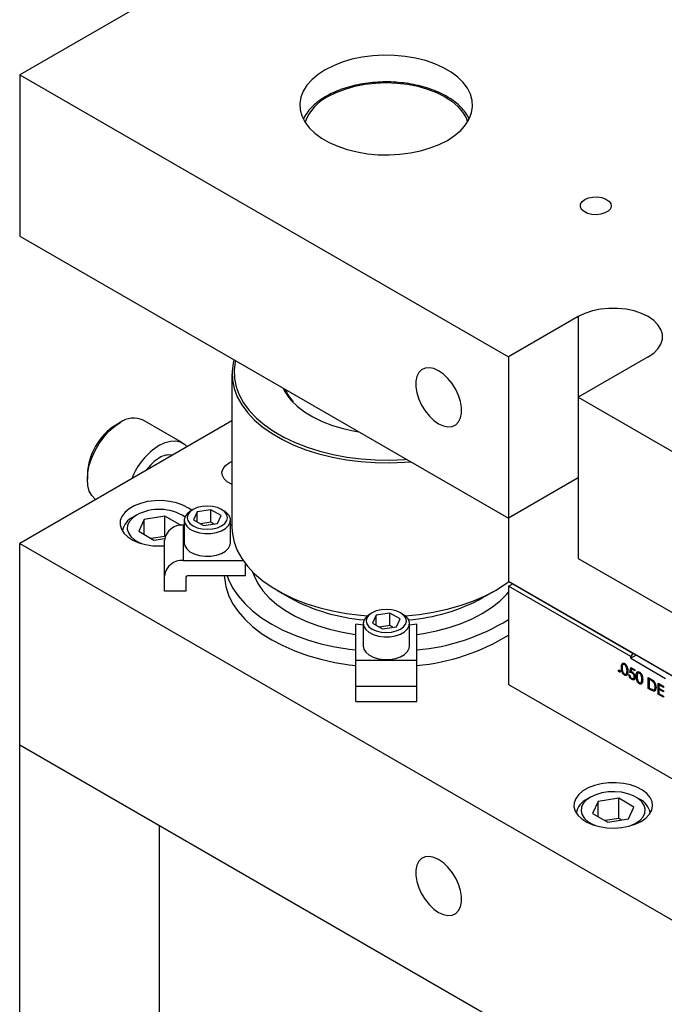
# Model space of a CAD drawing. Header units: inches. Extents: x 1687 to 2505, y -239 to -56.
# Tile 93 of 166: x 1812 to 1819, y -211 to -201. Entities that reach past the tile are written whole.
import ezdxf

# ---------------------------------------------------------------- set-up
doc = ezdxf.new("R2010")
doc.units = ezdxf.units.IN
doc.header["$LTSCALE"] = 0.5
doc.header["$MEASUREMENT"] = 0
doc.layers.add('SID-M-S', color=105, linetype='Continuous')

msp = doc.modelspace()

# ---------------------------------------------------------------- linework, layer by layer
at = {"layer": 'SID-M-S'}
for p, q in [((1829.13494, -191.78054), (1812.16438, -201.57744)), ((1815.43128, -201.44881), (1815.3404, -201.48446)), ((1815.52919, -201.42001), (1815.43128, -201.44881)), ((1815.63258, -201.39852), (1815.52919, -201.42001)), ((1815.73981, -201.38468), (1815.63258, -201.39852)), ((1815.84921, -201.37871), (1815.73981, -201.38468)), ((1815.95904, -201.38071), (1815.84921, -201.37871)), ((1816.06757, -201.39063), (1815.95904, -201.38071)), ((1816.17309, -201.40833), (1816.06757, -201.39063)), ((1816.27393, -201.43352), (1816.17309, -201.40833)), ((1816.36852, -201.46581), (1816.27393, -201.43352)), ((1816.45534, -201.50469), (1816.36852, -201.46581)), ((1815.25797, -201.52641), (1815.18531, -201.574)), ((1815.3404, -201.48446), (1815.25797, -201.52641)), ((1816.53304, -201.54955), (1816.45534, -201.50469)), ((1816.60039, -201.59967), (1816.53304, -201.54955)), ((1812.16438, -201.57744), (1817.11413, -204.43487)), ((1812.16438, -201.57744), (1812.16438, -203.21052)), ((1815.12354, -201.62646), (1815.07366, -201.68298)), ((1815.18531, -201.574), (1815.12354, -201.62646)), ((1815.66042, -201.6728), (1815.76762, -201.66049)), ((1815.76762, -201.66049), (1815.87669, -201.65636)), ((1815.87669, -201.65636), (1815.98576, -201.66049)), ((1815.98576, -201.66049), (1816.09297, -201.6728)), ((1816.65632, -201.65427), (1816.60039, -201.59967)), ((1816.69996, -201.71249), (1816.65632, -201.65427)), ((1815.03644, -201.74267), (1815.01247, -201.80457)), ((1815.07366, -201.68298), (1815.03644, -201.74267)), ((1815.28581, -201.79765), (1815.36799, -201.75605)), ((1815.36799, -201.75605), (1815.45888, -201.72099)), ((1815.45888, -201.72099), (1815.55691, -201.69308)), ((1815.55691, -201.69308), (1815.66042, -201.6728)), ((1816.09297, -201.6728), (1816.19647, -201.69308)), ((1816.19647, -201.69308), (1816.29451, -201.72099)), ((1816.29451, -201.72099), (1816.38539, -201.75605)), ((1816.38539, -201.75605), (1816.46757, -201.79765)), ((1816.73062, -201.7734), (1816.69996, -201.71249)), ((1815.01247, -201.80457), (1815.00212, -201.86772)), ((1815.00212, -201.86772), (1815.00558, -201.93113)), ((1816.46757, -201.79765), (1816.53964, -201.84509)), ((1816.53964, -201.84509), (1816.60037, -201.89756)), ((1816.74781, -201.83605), (1816.73062, -201.7734)), ((1816.75126, -201.89946), (1816.74781, -201.83605)), ((1815.00558, -201.93113), (1815.02277, -201.99378)), ((1816.60037, -201.89756), (1816.64871, -201.95415)), ((1816.64871, -201.95415), (1816.68385, -202.01391)), ((1816.71695, -202.02452), (1816.74092, -201.96261)), ((1816.74092, -201.96261), (1816.75126, -201.89946)), ((1815.02277, -201.99378), (1815.05342, -202.0547)), ((1815.05342, -202.0547), (1815.09706, -202.11291)), ((1816.67973, -202.0842), (1816.71695, -202.02452)), ((1816.68385, -202.01391), (1816.69968, -202.05516)), ((1815.09706, -202.11291), (1815.153, -202.16751)), ((1815.153, -202.16751), (1815.22035, -202.21764)), ((1816.56808, -202.19319), (1816.62984, -202.14072)), ((1816.62984, -202.14072), (1816.67973, -202.0842)), ((1815.22035, -202.21764), (1815.29804, -202.26249)), ((1815.29804, -202.26249), (1815.38487, -202.30137)), ((1816.41299, -202.28272), (1816.49541, -202.24077)), ((1816.49541, -202.24077), (1816.56808, -202.19319)), ((1815.38487, -202.30137), (1815.47945, -202.33366)), ((1815.47945, -202.33366), (1815.5803, -202.35886)), ((1815.5803, -202.35886), (1815.68582, -202.37655)), ((1816.01357, -202.3825), (1816.12081, -202.36866)), ((1816.12081, -202.36866), (1816.2242, -202.34717)), ((1816.2242, -202.34717), (1816.3221, -202.31838)), ((1816.3221, -202.31838), (1816.41299, -202.28272)), ((1815.68582, -202.37655), (1815.79435, -202.38648)), ((1815.79435, -202.38648), (1815.90418, -202.38847)), ((1815.90418, -202.38847), (1816.01357, -202.3825)), ((1817.84449, -202.88733), (1817.85987, -202.86195)), ((1817.85987, -202.86195), (1817.88753, -202.84032)), ((1817.88753, -202.84032), (1817.925, -202.82435)), ((1817.925, -202.82435), (1817.96896, -202.81547)), ((1817.96896, -202.81547), (1818.01551, -202.81447)), ((1818.01551, -202.81447), (1818.0605, -202.82143)), ((1818.0605, -202.82143), (1818.09993, -202.83573)), ((1818.09993, -202.83573), (1818.13031, -202.85611)), ((1818.13031, -202.85611), (1818.14894, -202.88076)), ((1817.84275, -202.9142), (1817.84449, -202.88733)), ((1817.8548, -202.94017), (1817.84275, -202.9142)), ((1817.87958, -202.96294), (1817.8548, -202.94017)), ((1817.91488, -202.98048), (1817.87958, -202.96294)), ((1818.12373, -202.95766), (1818.0908, -202.97668)), ((1818.14549, -202.93389), (1818.12373, -202.95766)), ((1818.15415, -202.90747), (1818.14549, -202.93389)), ((1818.14894, -202.88076), (1818.15415, -202.90747)), ((1817.95757, -202.99123), (1817.91488, -202.98048)), ((1818.00386, -202.99424), (1817.95757, -202.99123)), ((1818.04962, -202.98924), (1818.00386, -202.99424)), ((1818.0908, -202.97668), (1818.04962, -202.98924)), ((1812.16438, -203.21052), (1817.11413, -206.06795)), ((1818.04538, -203.95196), (1817.96348, -203.96916)), ((1818.13121, -203.94322), (1818.04538, -203.95196)), ((1818.21837, -203.94322), (1818.13121, -203.94322)), ((1818.3042, -203.95196), (1818.21837, -203.94322)), ((1818.3861, -203.96916), (1818.3042, -203.95196)), ((1817.82124, -204.02666), (1817.11413, -204.43487)), ((1817.888, -203.99432), (1817.82124, -204.02666)), ((1817.82124, -204.02666), (1817.82124, -206.47615)), ((1817.96348, -203.96916), (1817.888, -203.99432)), ((1818.46158, -203.99432), (1818.3861, -203.96916)), ((1818.52834, -204.02666), (1818.46158, -203.99432)), ((1818.58437, -204.06521), (1818.52834, -204.02666)), ((1818.62794, -204.10878), (1818.58437, -204.06521)), ((1818.65775, -204.15606), (1818.62794, -204.10878)), ((1818.67289, -204.20561), (1818.65775, -204.15606)), ((1818.65775, -204.30547), (1818.67289, -204.25592)), ((1818.67289, -204.25592), (1818.67289, -204.20561)), ((1818.58437, -204.39632), (1818.62794, -204.35275)), ((1818.62794, -204.35275), (1818.65775, -204.30547)), ((1814.33374, -204.46287), (1814.32524, -204.49803)), ((1817.11413, -204.43487), (1817.11413, -206.70712)), ((1818.52834, -204.43487), (1817.82124, -204.84307)), ((1818.52834, -204.43487), (1818.58437, -204.39632)), ((1814.32524, -204.49803), (1814.31464, -204.58365)), ((1814.3451, -204.48307), (1814.33463, -204.56759)), ((1814.34776, -204.47096), (1814.3451, -204.48307)), ((1816.27066, -204.54774), (1816.23461, -204.56441)), ((1816.31266, -204.54398), (1816.27066, -204.54774)), ((1816.35879, -204.5533), (1816.31266, -204.54398)), ((1816.40702, -204.5753), (1816.35879, -204.5533)), ((1814.31419, -204.60512), (1814.31419, -206.16185)), ((1814.31464, -204.58365), (1814.31817, -204.66946)), ((1814.33463, -204.56759), (1814.33812, -204.65231)), ((1814.33812, -204.65231), (1814.35555, -204.73645)), ((1816.18638, -204.63304), (1816.17629, -204.682)), ((1816.2061, -204.59326), (1816.18638, -204.63304)), ((1816.23461, -204.56441), (1816.2061, -204.59326)), ((1816.45526, -204.609), (1816.40702, -204.5753)), ((1816.50139, -204.65293), (1816.45526, -204.609)), ((1816.54339, -204.70519), (1816.50139, -204.65293)), ((1814.31817, -204.66946), (1814.33583, -204.7547)), ((1814.33583, -204.7547), (1814.36743, -204.83857)), ((1814.35555, -204.73645), (1814.38675, -204.81925)), ((1816.17629, -204.682), (1816.17629, -204.73801)), ((1816.17629, -204.73801), (1816.18638, -204.79861)), ((1816.57943, -204.76347), (1816.54339, -204.70519)), ((1814.36743, -204.83857), (1814.41271, -204.92034)), ((1814.38675, -204.81925), (1814.43145, -204.89997)), ((1816.18638, -204.79861), (1816.2061, -204.86117)), ((1816.2061, -204.86117), (1816.23461, -204.92294)), ((1816.60794, -204.82524), (1816.57943, -204.76347)), ((1816.62767, -204.88779), (1816.60794, -204.82524)), ((1817.82124, -204.84307), (1825.59941, -209.33332)), ((1814.41271, -204.92034), (1814.47124, -204.99924)), ((1814.43145, -204.89997), (1814.48923, -204.97787)), ((1814.91705, -204.87794), (1814.97449, -204.93411)), ((1814.97449, -204.93411), (1815.04855, -204.99123)), ((1816.23461, -204.92294), (1816.27066, -204.98122)), ((1816.63775, -204.9484), (1816.62767, -204.88779)), ((1816.63775, -205.00441), (1816.63775, -204.9484)), ((1814.47124, -204.99924), (1814.5425, -205.07458)), ((1814.48923, -204.97787), (1814.55958, -205.05224)), ((1814.55958, -205.05224), (1814.58642, -205.07676)), ((1815.04855, -204.99123), (1815.13342, -205.0431)), ((1815.13342, -205.0431), (1815.22797, -205.08905)), ((1816.27066, -204.98122), (1816.31266, -205.03347)), ((1816.31266, -205.03347), (1816.35879, -205.07741)), ((1816.60794, -205.09315), (1816.62767, -205.05337)), ((1816.62767, -205.05337), (1816.63775, -205.00441)), ((1814.31419, -205.08292), (1812.16438, -206.32398)), ((1813.06748, -205.18833), (1813.12329, -205.13885)), ((1813.12329, -205.13885), (1813.18085, -205.09981)), ((1813.18079, -205.09984), (1813.13661, -205.12535)), ((1813.81295, -205.30621), (1813.4152, -205.0766)), ((1814.5425, -205.07458), (1814.62585, -205.14567)), ((1814.58642, -205.07676), (1814.64186, -205.12242)), ((1814.62585, -205.14567), (1814.72052, -205.21186)), ((1814.64186, -205.12242), (1814.73532, -205.18777)), ((1815.22797, -205.08905), (1815.33099, -205.12848)), ((1815.33099, -205.12848), (1815.44111, -205.16088)), ((1815.44111, -205.16088), (1815.55692, -205.18581)), ((1816.35879, -205.07741), (1816.40702, -205.11111)), ((1816.40702, -205.11111), (1816.45526, -205.1331)), ((1816.45526, -205.1331), (1816.50139, -205.14242)), ((1816.50139, -205.14242), (1816.54339, -205.13867)), ((1816.54339, -205.13867), (1816.57943, -205.122)), ((1816.57943, -205.122), (1816.60794, -205.09315)), ((1812.96779, -205.31235), (1813.01512, -205.24676)), ((1813.01512, -205.24676), (1813.06748, -205.18833)), ((1814.72052, -205.21186), (1814.82566, -205.27256)), ((1814.73532, -205.18777), (1814.83911, -205.24769)), ((1814.83911, -205.24769), (1814.95231, -205.30164)), ((1815.55692, -205.18581), (1815.59783, -205.19261)), ((1812.92694, -205.38311), (1812.96779, -205.31235)), ((1813.5786, -205.32942), (1813.63615, -205.30201)), ((1813.63615, -205.30201), (1813.69196, -205.28706)), ((1813.69196, -205.28706), (1813.74432, -205.28503)), ((1813.74432, -205.28503), (1813.79165, -205.29597)), ((1813.79165, -205.29597), (1813.83251, -205.31957)), ((1813.83251, -205.31957), (1813.85872, -205.34586)), ((1814.82566, -205.27256), (1814.94032, -205.32721)), ((1814.94032, -205.32721), (1815.06346, -205.37533)), ((1814.95231, -205.30164), (1815.07387, -205.34914)), ((1815.07387, -205.34914), (1815.20271, -205.38975)), ((1812.86938, -205.53146), (1812.8938, -205.45689)), ((1812.8938, -205.45689), (1812.92694, -205.38311)), ((1815.06346, -205.37533), (1815.19397, -205.41646)), ((1815.19397, -205.41646), (1815.33065, -205.45026)), ((1815.20271, -205.38975), (1815.33764, -205.42311)), ((1815.33065, -205.45026), (1815.47229, -205.47639)), ((1815.33764, -205.42311), (1815.47746, -205.44891)), ((1815.47746, -205.44891), (1815.6209, -205.46692)), ((1812.85443, -205.60453), (1812.86938, -205.53146)), ((1814.2238, -205.56669), (1814.24853, -205.53496)), ((1814.24853, -205.53496), (1814.2857, -205.50758)), ((1814.2857, -205.50758), (1814.31419, -205.49343)), ((1815.47229, -205.47639), (1815.61758, -205.49464)), ((1815.61758, -205.49464), (1815.76523, -205.50483)), ((1815.6209, -205.46692), (1815.76665, -205.47698)), ((1815.76523, -205.50483), (1815.91388, -205.50687)), ((1815.76665, -205.47698), (1815.9134, -205.479)), ((1815.9134, -205.479), (1816.05982, -205.47295)), ((1815.91388, -205.50687), (1816.06219, -205.50075)), ((1816.05982, -205.47295), (1816.0808, -205.47142)), ((1816.06219, -205.50075), (1816.1231, -205.49584)), ((1812.84939, -205.67391), (1812.85443, -205.60453)), ((1812.84939, -205.62288), (1812.84939, -205.67391)), ((1814.21294, -205.60091), (1814.2238, -205.56669)), ((1814.21657, -205.63564), (1814.21294, -205.60091)), ((1814.2345, -205.66886), (1814.21657, -205.63564)), ((1817.82124, -205.65974), (1817.11413, -206.06795)), ((1812.85443, -205.73746), (1812.84939, -205.67391)), ((1812.86938, -205.79328), (1812.85443, -205.73746)), ((1814.26568, -205.69863), (1814.2345, -205.66886)), ((1814.3083, -205.72323), (1814.26568, -205.69863)), ((1814.31419, -205.72582), (1814.3083, -205.72323)), ((1812.8938, -205.83965), (1812.86938, -205.79328)), ((1812.92694, -205.87517), (1812.8938, -205.83965)), ((1812.93338, -205.88005), (1812.92694, -205.87517)), ((1813.32487, -205.94249), (1813.2713, -205.97341)), ((1813.38761, -205.91797), (1813.32487, -205.94249)), ((1813.45726, -205.90076), (1813.38761, -205.91797)), ((1813.53129, -205.89146), (1813.45726, -205.90076)), ((1813.60702, -205.89042), (1813.53129, -205.89146)), ((1813.68173, -205.89767), (1813.60702, -205.89042)), ((1813.75272, -205.91295), (1813.68173, -205.89767)), ((1813.81741, -205.93572), (1813.75272, -205.91295)), ((1813.87347, -205.96514), (1813.81741, -205.93572)), ((1814.01162, -205.94978), (1813.96263, -205.9615)), ((1814.06419, -205.94579), (1814.01162, -205.94978)), ((1814.11677, -205.94978), (1814.06419, -205.94579)), ((1814.16576, -205.9615), (1814.11677, -205.94978)), ((1813.19902, -206.04983), (1813.18291, -206.09257)), ((1813.22884, -206.00963), (1813.19902, -206.04983)), ((1813.2713, -205.97341), (1813.22884, -206.00963)), ((1813.34879, -206.03621), (1813.30603, -206.06669)), ((1813.34875, -206.03623), (1813.31339, -206.05665)), ((1813.63463, -206.04815), (1813.4255, -206.0805)), ((1813.78772, -206.13653), (1813.63463, -206.04815)), ((1813.63463, -206.25228), (1813.63463, -206.04815)), ((1813.83794, -206.05326), (1813.80844, -206.03623)), ((1813.83912, -206.05082), (1813.82993, -206.08432)), ((1813.86246, -206.01969), (1813.83912, -206.05082)), ((1813.86799, -206.0327), (1813.86107, -206.06305)), ((1813.89846, -205.99289), (1813.86246, -206.01969)), ((1813.88828, -206.00442), (1813.86799, -206.0327)), ((1813.90586, -205.98862), (1813.87347, -205.96514)), ((1813.92056, -205.98013), (1813.88828, -206.00442)), ((1813.92054, -205.98015), (1813.89844, -205.99291)), ((1813.96263, -205.9615), (1813.92056, -205.98013)), ((1813.96213, -206.00413), (1813.92477, -206.08461)), ((1814.10155, -205.98256), (1813.96213, -206.00413)), ((1813.96213, -206.10618), (1813.96213, -206.00413)), ((1814.20361, -206.04148), (1814.10155, -205.98256)), ((1814.10155, -206.11015), (1814.10155, -205.98256)), ((1814.20782, -205.98013), (1814.16576, -205.9615)), ((1814.16625, -206.12197), (1814.20361, -206.04148)), ((1814.2401, -206.00442), (1814.20782, -205.98013)), ((1814.22995, -205.99291), (1814.20785, -205.98015)), ((1814.25804, -206.01252), (1814.22995, -205.99291)), ((1814.2604, -206.0327), (1814.2401, -206.00442)), ((1814.28471, -206.04273), (1814.25804, -206.01252)), ((1814.26732, -206.06305), (1814.2604, -206.0327)), ((1814.29753, -206.07583), (1814.28471, -206.04273)), ((1813.18291, -206.09257), (1813.18111, -206.13629)), ((1813.18111, -206.13629), (1813.19367, -206.17942)), ((1813.2576, -206.13952), (1813.25404, -206.17869)), ((1813.27518, -206.10164), (1813.2576, -206.13952)), ((1813.30603, -206.06669), (1813.27518, -206.10164)), ((1813.4255, -206.0805), (1813.36947, -206.20122)), ((1813.4255, -206.23357), (1813.4255, -206.0805)), ((1813.78522, -206.14192), (1813.78772, -206.13653)), ((1813.82019, -206.13926), (1813.82019, -206.49718)), ((1813.82982, -206.13926), (1813.82019, -206.13926)), ((1813.82982, -206.08857), (1813.82982, -206.31822)), ((1813.82993, -206.08432), (1813.83546, -206.11808)), ((1813.83546, -206.11808), (1813.85536, -206.14999)), ((1813.85536, -206.14999), (1813.88839, -206.17804)), ((1813.86107, -206.06305), (1813.86799, -206.0934)), ((1813.86799, -206.0934), (1813.88828, -206.12168)), ((1813.88828, -206.12168), (1813.92056, -206.14597)), ((1813.92056, -206.14597), (1813.96263, -206.1646)), ((1813.92477, -206.08461), (1814.02684, -206.14353)), ((1814.10155, -206.11015), (1813.99701, -206.12632)), ((1814.02684, -206.14353), (1814.16625, -206.12197)), ((1814.13137, -206.12736), (1814.10155, -206.11015)), ((1814.16576, -206.1646), (1814.20782, -206.14597)), ((1814.20782, -206.14597), (1814.2401, -206.12168)), ((1814.2401, -206.12168), (1814.2604, -206.0934)), ((1814.24939, -206.17149), (1814.27929, -206.1423)), ((1814.2604, -206.0934), (1814.26732, -206.06305)), ((1814.27929, -206.1423), (1814.29568, -206.10973)), ((1814.29568, -206.10973), (1814.29753, -206.07583)), ((1814.29857, -206.31822), (1814.29857, -206.08857)), ((1814.31419, -206.13926), (1814.29857, -206.13926)), ((1813.19367, -206.17942), (1813.22015, -206.2204)), ((1813.22015, -206.2204), (1813.25958, -206.25774)), ((1813.25404, -206.17869), (1813.26467, -206.21743)), ((1813.25958, -206.25774), (1813.31054, -206.29011)), ((1813.26467, -206.21743), (1813.28902, -206.25405)), ((1813.28902, -206.25405), (1813.32602, -206.28695)), ((1813.36947, -206.20122), (1813.52256, -206.2896)), ((1813.63463, -206.25228), (1813.49526, -206.27384)), ((1813.63753, -206.25396), (1813.63463, -206.25228)), ((1813.88839, -206.17804), (1813.93245, -206.20047)), ((1813.93245, -206.20047), (1813.9848, -206.21587)), ((1813.96263, -206.1646), (1814.01162, -206.17632)), ((1813.9848, -206.21587), (1814.04214, -206.22327)), ((1814.01162, -206.17632), (1814.06419, -206.18031)), ((1814.04214, -206.22327), (1814.10086, -206.2222)), ((1814.06419, -206.18031), (1814.11677, -206.17632)), ((1814.10086, -206.2222), (1814.15727, -206.21274)), ((1814.11677, -206.17632), (1814.16576, -206.1646)), ((1814.15727, -206.21274), (1814.20784, -206.19548)), ((1814.20784, -206.19548), (1814.24939, -206.17149)), ((1814.31419, -206.16185), (1814.31817, -206.2262)), ((1814.31817, -206.2262), (1814.33583, -206.31143)), ((1812.16438, -211.22323), (1812.16438, -206.32398)), ((1812.16438, -206.32398), (1831.25626, -217.34549)), ((1813.31054, -206.29011), (1813.37119, -206.31632)), ((1813.32602, -206.28695), (1813.37407, -206.31468)), ((1813.37119, -206.31632), (1813.43933, -206.33543)), ((1813.37407, -206.31468), (1813.39899, -206.32524)), ((1813.43933, -206.33543), (1813.51251, -206.34675)), ((1813.51251, -206.34675), (1813.58808, -206.34987)), ((1813.52256, -206.2896), (1813.63296, -206.27252)), ((1813.58808, -206.34987), (1813.63119, -206.34792)), ((1813.63119, -206.8091), (1813.63119, -206.29359)), ((1813.82982, -206.31822), (1813.83546, -206.34773)), ((1813.83546, -206.34773), (1813.85536, -206.37964)), ((1814.27929, -206.37195), (1814.29568, -206.33938)), ((1814.29568, -206.33938), (1814.29857, -206.31822)), ((1814.33583, -206.31143), (1814.36743, -206.39531)), ((1813.85536, -206.37964), (1813.88839, -206.40769)), ((1813.88839, -206.40769), (1813.93245, -206.43012)), ((1813.93245, -206.43012), (1813.9848, -206.44552)), ((1813.9848, -206.44552), (1814.04214, -206.45292)), ((1814.04214, -206.45292), (1814.10086, -206.45185)), ((1814.10086, -206.45185), (1814.15727, -206.44239)), ((1814.15727, -206.44239), (1814.20784, -206.42513)), ((1814.20784, -206.42513), (1814.24939, -206.40115)), ((1814.24939, -206.40115), (1814.27929, -206.37195)), ((1814.36743, -206.39531), (1814.41271, -206.47707)), ((1813.82019, -206.49718), (1814.42617, -206.49718)), ((1814.41271, -206.47707), (1814.47124, -206.55598)), ((1814.4509, -206.6515), (1814.4509, -206.53083)), ((1814.47124, -206.55598), (1814.5425, -206.63132)), ((1817.82124, -206.47615), (1825.59941, -210.9664)), ((1814.4509, -206.6515), (1813.86369, -206.6515)), ((1814.23561, -206.6515), (1814.23694, -206.6739)), ((1814.26473, -206.6515), (1814.27879, -206.6895)), ((1814.52326, -206.61259), (1814.53728, -206.65197)), ((1814.53728, -206.65197), (1814.5756, -206.72928)), ((1814.5425, -206.63132), (1814.62585, -206.70241)), ((1813.84619, -206.66579), (1813.84619, -206.8091)), ((1814.23694, -206.6739), (1814.25093, -206.76106)), ((1814.27879, -206.6895), (1814.32029, -206.77369)), ((1814.5756, -206.72928), (1814.62727, -206.80395)), ((1814.62585, -206.70241), (1814.72052, -206.7686)), ((1816.98155, -206.79967), (1817.08157, -206.73615)), ((1817.08157, -206.73615), (1817.11824, -206.7095)), ((1817.11413, -206.70712), (1819.94256, -208.33994)), ((1817.11413, -206.70712), (1817.15656, -206.73162)), ((1817.11413, -206.75652), (1817.15656, -206.73202)), ((1817.11413, -206.75652), (1817.11413, -207.7527)), ((1818.35157, -207.47088), (1817.11413, -206.75652)), ((1819.94256, -208.33994), (1817.15656, -206.73162)), ((1817.1569, -206.73182), (1817.15656, -206.73202)), ((1817.15656, -206.73202), (1818.37278, -207.43413)), ((1813.84619, -206.8091), (1813.63119, -206.8091)), ((1814.25093, -206.76106), (1814.27879, -206.84709)), ((1814.27879, -206.84709), (1814.32029, -206.93128)), ((1814.32029, -206.77369), (1814.37506, -206.85531)), ((1814.37506, -206.85531), (1814.44264, -206.93366)), ((1814.62727, -206.80395), (1814.69176, -206.87522)), ((1814.72052, -206.7686), (1814.82566, -206.8293)), ((1814.77166, -206.79957), (1814.90426, -206.87614)), ((1814.82566, -206.8293), (1814.94032, -206.88395)), ((1816.84912, -206.87614), (1816.98173, -206.79957)), ((1816.87152, -206.85741), (1816.98155, -206.79967)), ((1817.02478, -206.90935), (1817.09544, -206.84006)), ((1817.09544, -206.84006), (1817.11413, -206.81862)), ((1814.32029, -206.93128), (1814.37506, -207.0129)), ((1814.44264, -206.93366), (1814.52246, -207.00808)), ((1814.69176, -206.87522), (1814.7684, -206.94236)), ((1814.7684, -206.94236), (1814.85642, -207.00468)), ((1814.94032, -206.88395), (1815.06346, -206.93206)), ((1815.06346, -206.93206), (1815.19397, -206.9732)), ((1816.49177, -206.99103), (1816.62552, -206.95353)), ((1816.62552, -206.95353), (1816.75249, -206.90885)), ((1816.75249, -206.90885), (1816.87152, -206.85741)), ((1816.94234, -206.97416), (1817.02478, -206.90935)), ((1814.37506, -207.0129), (1814.44264, -207.09125)), ((1814.52246, -207.00808), (1814.61383, -207.07793)), ((1814.85642, -207.00468), (1814.95491, -207.06153)), ((1815.19397, -206.9732), (1815.33065, -207.00699)), ((1815.33065, -207.00699), (1815.47229, -207.03313)), ((1815.47229, -207.03313), (1815.61758, -207.05137)), ((1815.61758, -207.05137), (1815.685, -207.05705)), ((1815.71096, -207.03923), (1815.67496, -207.06603)), ((1815.70078, -207.05075), (1815.68049, -207.07903)), ((1815.73306, -207.02647), (1815.70078, -207.05075)), ((1815.73304, -207.02648), (1815.71094, -207.03924)), ((1815.77513, -207.00783), (1815.73306, -207.02647)), ((1815.77463, -207.05046), (1815.73727, -207.13095)), ((1815.91405, -207.0289), (1815.77463, -207.05046)), ((1815.77463, -207.15251), (1815.77463, -207.05046)), ((1815.82412, -206.99612), (1815.77513, -207.00783)), ((1815.87669, -206.99212), (1815.82412, -206.99612)), ((1815.92927, -206.99612), (1815.87669, -206.99212)), ((1816.01611, -207.08782), (1815.91405, -207.0289)), ((1815.91405, -207.15648), (1815.91405, -207.0289)), ((1815.97826, -207.00783), (1815.92927, -206.99612)), ((1816.02032, -207.02647), (1815.97826, -207.00783)), ((1816.0526, -207.05075), (1816.02032, -207.02647)), ((1816.04245, -207.03924), (1816.02035, -207.02648)), ((1816.07054, -207.05885), (1816.04245, -207.03924)), ((1816.0729, -207.07903), (1816.0526, -207.05075)), ((1816.06838, -207.05705), (1816.20883, -207.04325)), ((1816.20883, -207.04325), (1816.35245, -207.02103)), ((1816.35245, -207.02103), (1816.49177, -206.99103)), ((1816.74561, -207.08773), (1816.84896, -207.03382)), ((1816.84896, -207.03382), (1816.94234, -206.97416)), ((1814.44264, -207.09125), (1814.52246, -207.16567)), ((1814.61383, -207.07793), (1814.71598, -207.14261)), ((1814.71598, -207.14261), (1814.82803, -207.20158)), ((1814.95491, -207.06153), (1815.06286, -207.11235)), ((1815.06286, -207.11235), (1815.17916, -207.15659)), ((1815.56669, -207.92644), (1815.56669, -207.14131)), ((1815.64232, -207.15327), (1815.56669, -207.14131)), ((1815.64232, -207.1349), (1815.64232, -207.36455)), ((1815.65162, -207.09715), (1815.64243, -207.13065)), ((1815.64243, -207.13065), (1815.64796, -207.16442)), ((1815.67496, -207.06603), (1815.65162, -207.09715)), ((1815.68049, -207.07903), (1815.67357, -207.10938)), ((1815.67357, -207.10938), (1815.68049, -207.13973)), ((1815.68049, -207.13973), (1815.70078, -207.16801)), ((1815.73727, -207.13095), (1815.83934, -207.18987)), ((1815.91405, -207.15648), (1815.80951, -207.17265)), ((1815.94387, -207.1737), (1815.91405, -207.15648)), ((1815.97875, -207.1683), (1816.01611, -207.08782)), ((1816.0526, -207.16801), (1816.0729, -207.13973)), ((1816.09721, -207.08907), (1816.07054, -207.05885)), ((1816.07982, -207.10938), (1816.0729, -207.07903)), ((1816.0729, -207.13973), (1816.07982, -207.10938)), ((1816.09179, -207.18863), (1816.10818, -207.15607)), ((1816.11003, -207.12217), (1816.09721, -207.08907)), ((1816.10818, -207.15607), (1816.11003, -207.12217)), ((1816.11107, -207.36455), (1816.11107, -207.1349)), ((1816.18669, -207.14131), (1816.11107, -207.15327)), ((1816.18669, -207.92644), (1816.18669, -207.14131)), ((1816.51331, -207.17611), (1816.63334, -207.13532)), ((1816.63334, -207.13532), (1816.74561, -207.08773)), ((1814.52246, -207.16567), (1814.61383, -207.23552)), ((1814.61383, -207.23552), (1814.71598, -207.3002)), ((1814.82803, -207.20158), (1814.94902, -207.25433)), ((1814.94902, -207.25433), (1815.07793, -207.3004)), ((1815.17916, -207.15659), (1815.30262, -207.19382)), ((1815.30262, -207.19382), (1815.43197, -207.22365)), ((1815.43197, -207.22365), (1815.56588, -207.24577)), ((1815.56588, -207.24577), (1815.56669, -207.24588)), ((1815.64796, -207.16442), (1815.66786, -207.19633)), ((1815.66786, -207.19633), (1815.70089, -207.22438)), ((1815.70078, -207.16801), (1815.73306, -207.1923)), ((1815.70089, -207.22438), (1815.74495, -207.24681)), ((1815.73306, -207.1923), (1815.77513, -207.21093)), ((1815.74495, -207.24681), (1815.7973, -207.2622)), ((1815.77513, -207.21093), (1815.82412, -207.22265)), ((1815.82412, -207.22265), (1815.87669, -207.22664)), ((1815.83934, -207.18987), (1815.97875, -207.1683)), ((1815.87669, -207.22664), (1815.92927, -207.22265)), ((1815.92927, -207.22265), (1815.97826, -207.21093)), ((1815.96977, -207.25907), (1816.02034, -207.24181)), ((1815.97826, -207.21093), (1816.02032, -207.1923)), ((1816.02032, -207.1923), (1816.0526, -207.16801)), ((1816.02034, -207.24181), (1816.06189, -207.21783)), ((1816.06189, -207.21783), (1816.09179, -207.18863)), ((1816.18669, -207.24588), (1816.25495, -207.23569)), ((1816.25495, -207.23569), (1816.38675, -207.20968)), ((1816.38675, -207.20968), (1816.51331, -207.17611)), ((1814.71598, -207.3002), (1814.82803, -207.35917)), ((1815.07793, -207.3004), (1815.21366, -207.33942)), ((1815.21366, -207.33942), (1815.35504, -207.37104)), ((1815.7973, -207.2622), (1815.85464, -207.2696)), ((1815.85464, -207.2696), (1815.91336, -207.26854)), ((1815.91336, -207.26854), (1815.96977, -207.25907)), ((1814.82803, -207.35917), (1814.94902, -207.41192)), ((1814.94902, -207.41192), (1815.07793, -207.458)), ((1815.35504, -207.37104), (1815.50087, -207.39499)), ((1815.50087, -207.39499), (1815.56669, -207.40311)), ((1815.64232, -207.36455), (1815.64796, -207.39407)), ((1815.64796, -207.39407), (1815.66786, -207.42598)), ((1815.66786, -207.42598), (1815.70089, -207.45403)), ((1815.70089, -207.45403), (1815.74495, -207.47646)), ((1816.02034, -207.47146), (1816.06189, -207.44748)), ((1816.06189, -207.44748), (1816.09179, -207.41829)), ((1816.09179, -207.41829), (1816.10818, -207.38572)), ((1816.10818, -207.38572), (1816.11107, -207.36455)), ((1818.37278, -207.43413), (1818.35157, -207.47088)), ((1818.40849, -207.45435), (1818.35157, -207.48721)), ((1818.37313, -207.43393), (1818.37278, -207.43413)), ((1815.07793, -207.458), (1815.21366, -207.49701)), ((1815.21366, -207.49701), (1815.35504, -207.52863)), ((1815.35504, -207.52863), (1815.50087, -207.55258)), ((1815.50087, -207.55258), (1815.56669, -207.5607)), ((1815.56669, -207.50541), (1816.18669, -207.50541)), ((1815.74495, -207.47646), (1815.7973, -207.49185)), ((1815.7973, -207.49185), (1815.85464, -207.49925)), ((1815.85464, -207.49925), (1815.91336, -207.49819)), ((1815.91336, -207.49819), (1815.96977, -207.48873)), ((1815.96977, -207.48873), (1816.02034, -207.47146)), ((1818.28726, -207.54385), (1818.274, -207.5515)), ((1818.30067, -207.54585), (1818.29006, -207.55197)), ((1818.35157, -207.48721), (1818.35157, -207.47088)), ((1818.35157, -207.48721), (1818.70512, -207.69131)), ((1818.23658, -207.60765), (1818.22846, -207.61234)), ((1818.2447, -207.62172), (1818.23658, -207.6264)), ((1818.2678, -207.57452), (1818.25719, -207.58065)), ((1818.30037, -207.65243), (1818.28977, -207.65855)), ((1818.30336, -207.64922), (1818.31662, -207.64157)), ((1818.32157, -207.63381), (1818.31096, -207.63993)), ((1818.32526, -207.60765), (1818.31465, -207.61377)), ((1818.31524, -207.64227), (1818.32157, -207.63381)), ((1818.33339, -207.652), (1818.34213, -207.65705)), ((1818.34338, -207.63036), (1818.35338, -207.57987)), ((1818.35399, -207.62424), (1818.34338, -207.63036)), ((1818.35338, -207.57987), (1818.39335, -207.60295)), ((1818.35399, -207.62424), (1818.36181, -207.58474)), ((1818.36021, -207.59535), (1818.35496, -207.62192)), ((1818.3702, -207.58958), (1818.36021, -207.59535)), ((1818.39335, -207.61449), (1818.36021, -207.59535)), ((1818.37546, -207.63086), (1818.36485, -207.63698)), ((1818.39335, -207.60295), (1818.39335, -207.61449)), ((1818.43716, -207.63039), (1818.4239, -207.63804)), ((1818.45057, -207.63239), (1818.43996, -207.63851)), ((1817.11413, -207.7527), (1819.94256, -209.38551)), ((1818.37372, -207.69477), (1818.36312, -207.70089)), ((1818.38, -207.69218), (1818.39326, -207.68453)), ((1818.39896, -207.66927), (1818.38835, -207.67539)), ((1818.4177, -207.66106), (1818.40709, -207.66718)), ((1818.45027, -207.73896), (1818.43967, -207.74509)), ((1818.45326, -207.73576), (1818.46652, -207.7281)), ((1818.47147, -207.72034), (1818.46086, -207.72647)), ((1818.47516, -207.69419), (1818.46455, -207.70031)), ((1818.46514, -207.7288), (1818.47147, -207.72034)), ((1818.52826, -207.68083), (1818.54794, -207.69219)), ((1818.52826, -207.79335), (1818.52826, -207.68083)), ((1818.547, -207.69165), (1818.53701, -207.69742)), ((1818.54386, -207.70137), (1818.53701, -207.69742)), ((1818.53701, -207.69742), (1818.53701, -207.78685)), ((1818.53887, -207.69634), (1818.53887, -207.68695)), ((1818.55446, -207.69525), (1818.54386, -207.70137)), ((1818.5844, -207.71569), (1818.5738, -207.72181)), ((1818.6282, -207.73852), (1818.68316, -207.77025)), ((1818.6282, -207.85104), (1818.6282, -207.73852)), ((1818.64694, -207.74934), (1818.63694, -207.75511)), ((1818.6388, -207.75403), (1818.6388, -207.74464)), ((1815.56669, -207.76884), (1816.18669, -207.76884)), ((1818.53826, -207.78758), (1818.52826, -207.79335)), ((1818.55846, -207.81078), (1818.52826, -207.79335)), ((1818.53701, -207.78685), (1818.54819, -207.79331)), ((1818.56906, -207.80465), (1818.55846, -207.81078)), ((1818.56906, -207.80465), (1818.56449, -207.80201)), ((1818.58799, -207.80574), (1818.60125, -207.79809)), ((1818.61007, -207.77347), (1818.59946, -207.77959)), ((1818.63819, -207.84527), (1818.6282, -207.85104)), ((1818.68316, -207.88277), (1818.6282, -207.85104)), ((1818.63694, -207.75511), (1818.63694, -207.78973)), ((1818.68316, -207.78179), (1818.63694, -207.75511)), ((1818.63694, -207.78973), (1818.68316, -207.81641)), ((1818.64694, -207.7955), (1818.63694, -207.80127)), ((1818.63694, -207.80127), (1818.63694, -207.84454)), ((1818.68316, -207.82795), (1818.63694, -207.80127)), ((1818.63694, -207.84454), (1818.68316, -207.87123)), ((1818.6388, -207.80019), (1818.6388, -207.7908)), ((1818.68316, -207.77025), (1818.68316, -207.78179)), ((1818.68316, -207.81641), (1818.68316, -207.82795)), ((1815.56669, -207.92644), (1816.18669, -207.92644)), ((1818.68316, -207.87123), (1818.68316, -207.88277)), ((1812.16438, -208.36534), (1831.25626, -219.38685)), ((1818.12748, -208.74889), (1818.05345, -208.75818)), ((1818.20322, -208.74785), (1818.12748, -208.74889)), ((1818.27793, -208.7551), (1818.20322, -208.74785)), ((1817.8675, -208.83084), (1817.82503, -208.86706)), ((1817.92107, -208.79991), (1817.8675, -208.83084)), ((1817.98381, -208.7754), (1817.92107, -208.79991)), ((1818.05345, -208.75818), (1817.98381, -208.7754)), ((1818.05832, -208.85115), (1817.99778, -208.86895)), ((1818.12395, -208.84099), (1818.05832, -208.85115)), ((1818.1918, -208.83894), (1818.12395, -208.84099)), ((1818.25891, -208.84508), (1818.1918, -208.83894)), ((1818.32234, -208.85913), (1818.25891, -208.84508)), ((1818.34891, -208.77038), (1818.27793, -208.7551)), ((1818.4136, -208.79315), (1818.34891, -208.77038)), ((1818.46966, -208.82256), (1818.4136, -208.79315)), ((1818.51506, -208.85758), (1818.46966, -208.82256)), ((1817.77911, -208.95), (1817.7773, -208.99372)), ((1817.79521, -208.90726), (1817.77911, -208.95)), ((1817.82503, -208.86706), (1817.79521, -208.90726)), ((1817.90222, -208.92412), (1817.87138, -208.95907)), ((1817.94498, -208.89364), (1817.90222, -208.92412)), ((1817.94494, -208.89366), (1817.90958, -208.91408)), ((1817.99778, -208.86895), (1817.94498, -208.89364)), ((1818.0217, -208.93792), (1817.96566, -209.05865)), ((1818.23083, -208.90557), (1818.0217, -208.93792)), ((1818.0217, -209.091), (1818.0217, -208.93792)), ((1818.38392, -208.99395), (1818.23083, -208.90557)), ((1818.23083, -209.10971), (1818.23083, -208.90557)), ((1818.37932, -208.8805), (1818.32234, -208.85913)), ((1818.42736, -208.90823), (1818.37932, -208.8805)), ((1818.44, -208.91408), (1818.40464, -208.89366)), ((1818.46437, -208.94113), (1818.42736, -208.90823)), ((1818.48872, -208.97774), (1818.46437, -208.94113)), ((1818.54816, -208.89692), (1818.51506, -208.85758)), ((1818.56777, -208.93916), (1818.54816, -208.89692)), ((1818.57318, -208.98278), (1818.56777, -208.93916)), ((1817.7773, -208.99372), (1817.78987, -209.03685)), ((1817.78987, -209.03685), (1817.81634, -209.07783)), ((1817.85379, -208.99695), (1817.85023, -209.03612)), ((1817.85023, -209.03612), (1817.86086, -209.07486)), ((1817.87138, -208.95907), (1817.85379, -208.99695)), ((1818.32788, -209.11468), (1818.38392, -208.99395)), ((1818.49934, -209.01648), (1818.48872, -208.97774)), ((1818.49579, -209.05565), (1818.49934, -209.01648)), ((1818.54111, -209.06787), (1818.56418, -209.02621)), ((1818.56418, -209.02621), (1818.57318, -208.98278)), ((1817.81634, -209.07783), (1817.85577, -209.11517)), ((1817.85577, -209.11517), (1817.90673, -209.14754)), ((1817.86086, -209.07486), (1817.88521, -209.11148)), ((1817.88521, -209.11148), (1817.92222, -209.14437)), ((1817.90673, -209.14754), (1817.96738, -209.17374)), ((1817.92222, -209.14437), (1817.97026, -209.17211)), ((1817.96566, -209.05865), (1818.11875, -209.14703)), ((1818.23083, -209.10971), (1818.09145, -209.13127)), ((1818.11875, -209.14703), (1818.32788, -209.11468)), ((1818.25813, -209.12547), (1818.23083, -209.10971)), ((1818.39815, -209.16782), (1818.45657, -209.13998)), ((1818.4046, -209.15897), (1818.44736, -209.12849)), ((1818.44736, -209.12849), (1818.4782, -209.09354)), ((1818.45657, -209.13998), (1818.50481, -209.10625)), ((1818.4782, -209.09354), (1818.49579, -209.05565)), ((1818.50481, -209.10625), (1818.54111, -209.06787)), ((1813.5786, -212.03964), (1813.5786, -209.18174)), ((1817.96738, -209.17374), (1818.03553, -209.19285)), ((1817.97026, -209.17211), (1817.99519, -209.18267)), ((1818.03553, -209.19285), (1818.10871, -209.20417)), ((1818.10871, -209.20417), (1818.18427, -209.20729)), ((1818.18427, -209.20729), (1818.2595, -209.2021)), ((1818.2595, -209.2021), (1818.33166, -209.18879)), ((1818.33166, -209.18879), (1818.39815, -209.16782)), ((1818.35439, -209.18267), (1818.4046, -209.15897)), ((1816.2061, -209.54394), (1816.18638, -209.58372)), ((1816.23461, -209.51509), (1816.2061, -209.54394)), ((1816.27066, -209.49842), (1816.23461, -209.51509)), ((1816.31266, -209.49466), (1816.27066, -209.49842)), ((1816.35879, -209.50399), (1816.31266, -209.49466)), ((1816.40702, -209.52598), (1816.35879, -209.50399)), ((1816.45526, -209.55968), (1816.40702, -209.52598)), ((1816.18638, -209.58372), (1816.17629, -209.63268)), ((1816.17629, -209.63268), (1816.17629, -209.68869)), ((1816.50139, -209.60361), (1816.45526, -209.55968)), ((1816.54339, -209.65587), (1816.50139, -209.60361)), ((1816.17629, -209.68869), (1816.18638, -209.7493)), ((1816.18638, -209.7493), (1816.2061, -209.81185)), ((1816.57943, -209.71415), (1816.54339, -209.65587)), ((1816.60794, -209.77592), (1816.57943, -209.71415)), ((1816.2061, -209.81185), (1816.23461, -209.87362)), ((1816.62767, -209.83847), (1816.60794, -209.77592)), ((1816.63775, -209.89908), (1816.62767, -209.83847)), ((1816.23461, -209.87362), (1816.27066, -209.9319)), ((1816.27066, -209.9319), (1816.31266, -209.98415)), ((1816.63775, -209.95509), (1816.63775, -209.89908)), ((1816.31266, -209.98415), (1816.35879, -210.02809)), ((1816.35879, -210.02809), (1816.40702, -210.06179)), ((1816.57943, -210.07268), (1816.60794, -210.04383)), ((1816.60794, -210.04383), (1816.62767, -210.00405)), ((1816.62767, -210.00405), (1816.63775, -209.95509)), ((1816.40702, -210.06179), (1816.45526, -210.08378)), ((1816.45526, -210.08378), (1816.50139, -210.0931)), ((1816.50139, -210.0931), (1816.54339, -210.08935)), ((1816.54339, -210.08935), (1816.57943, -210.07268))]:
    msp.add_line(p, q, dxfattribs=at)
for centre, radius, start, end in [((1815.50119, -202.22514), 0.47868, 116.739416, 159.199505), ((1815.30483, -204.52363), 0.52527, 205.500459, 222.417811), ((1815.31443, -204.54198), 0.51431, 205.097975, 222.449744), ((1813.31743, -205.28419), 0.22946, 64.78089, 126.529568), ((1813.46898, -205.6489), 0.62014, 122.40474, 177.59526), ((1813.96182, -205.93066), 0.71298, 122.512977, 158.49476), ((1813.8028, -205.82264), 0.4289, 121.516176, 146.161024), ((1813.67522, -205.60164), 0.17394, 78.24873, 123.744149), ((1813.39433, -206.23203), 0.19316, 114.759392, 170.007741), ((1813.57688, -206.45949), 0.48083, 57.238887, 118.31903), ((1813.80445, -206.31287), 0.17432, 84.817422, 173.64866), ((1813.80445, -206.67079), 0.17432, 84.817422, 173.64866), ((1813.86223, -206.66758), 0.01614, 84.817422, 173.64866), ((1815.80464, -205.21291), 1.8913, 241.571429, 265.346926), ((1815.95715, -205.24122), 1.86241, 274.465918, 298.615727), ((1815.9958, -205.27756), 2.1341, 275.131968, 301.602893), ((1815.9958, -205.43515), 2.1341, 275.131968, 301.602893), ((1817.99052, -209.08946), 0.19316, 114.759392, 170.007743), ((1818.35907, -209.08945), 0.19314, 9.991176, 65.229567)]:
    msp.add_arc(centre, radius, start, end, dxfattribs=at)
for points, knots in [([(1816.71622, -202.02555), (1816.71305, -202.01813), (1816.70121, -201.99038), (1816.66859, -201.94504), (1816.61896, -201.89032), (1816.5578, -201.83971), (1816.48698, -201.79379), (1816.40732, -201.75331), (1816.32015, -201.71884), (1816.22674, -201.69083), (1816.12846, -201.66964), (1816.02667, -201.65552), (1815.92281, -201.64863), (1815.81831, -201.64906), (1815.71464, -201.6568), (1815.61322, -201.67176), (1815.51546, -201.69376), (1815.42272, -201.72253), (1815.33908, -201.75662), (1815.27486, -201.78982), (1815.21564, -201.82628), (1815.15981, -201.86764), (1815.1043, -201.92162), (1815.06344, -201.9726), (1815.04653, -202.00669), (1815.03987, -202.02012)], [0, 0, 0, 0, 0.0165912, 0.0620101, 0.1079978, 0.1544371, 0.201139, 0.2479439, 0.2947392, 0.3414901, 0.3881918, 0.4348524, 0.4814862, 0.5281098, 0.5747407, 0.6213915, 0.6680806, 0.7148263, 0.7616448, 0.804019, 0.8287816, 0.875752, 0.9227476, 0.9695817, 1, 1, 1, 1]), ([(1814.86571, -204.76996), (1814.86598, -204.77285), (1814.86648, -204.77818), (1814.86694, -204.7844), (1814.86715, -204.78726)], [0, 0, 0, 0, 0.5415136, 1, 1, 1, 1]), ([(1818.25719, -207.58065), (1818.25757, -207.56743), (1818.25804, -207.55089), (1818.26712, -207.53923), (1818.27344, -207.53616), (1818.28122, -207.53613), (1818.28692, -207.53889), (1818.28977, -207.54026)], [0, 0, 0, 0, 0.49870204, 0.62417652, 0.74946749, 0.87474529, 1, 1, 1, 1]), ([(1818.29006, -207.55197), (1818.28783, -207.55094), (1818.28336, -207.54888), (1818.27743, -207.54941), (1818.2727, -207.55222), (1818.26626, -207.5622), (1818.26608, -207.57523), (1818.26593, -207.58565)], [0, 0, 0, 0, 0.1251388, 0.2504182, 0.3755189, 0.5008471, 1, 1, 1, 1]), ([(1818.27081, -207.55575), (1818.2709, -207.54944), (1818.27102, -207.54162), (1818.27477, -207.5375), (1818.27549, -207.53671)], [0, 0, 0, 0, 0.806657, 1, 1, 1, 1]), ([(1818.29395, -207.54337), (1818.29191, -207.54319), (1818.28893, -207.54293), (1818.28679, -207.54445), (1818.28612, -207.54493)], [0, 0, 0, 0, 0.6828928, 1, 1, 1, 1]), ([(1818.28977, -207.54026), (1818.29263, -207.54218), (1818.29837, -207.54603), (1818.30882, -207.55793), (1818.32199, -207.58431), (1818.32284, -207.60504), (1818.3234, -207.61887)], [0, 0, 0, 0, 0.1256001, 0.2511969, 0.5005813, 1, 1, 1, 1]), ([(1818.31465, -207.61377), (1818.31429, -207.60312), (1818.31375, -207.58716), (1818.30463, -207.56643), (1818.29675, -207.55665), (1818.29229, -207.55353), (1818.29006, -207.55197)], [0, 0, 0, 0, 0.5000715, 0.7490206, 0.8745985, 1, 1, 1, 1]), ([(1818.22846, -207.61234), (1818.2286, -207.61104), (1818.22889, -207.60844), (1818.23109, -207.60665), (1818.23375, -207.60631), (1818.23564, -207.6072), (1818.23658, -207.60765)], [0, 0, 0, 0, 0.2795762, 0.5592837, 0.7795524, 1, 1, 1, 1]), ([(1818.23658, -207.6264), (1818.23538, -207.62554), (1818.23299, -207.62382), (1818.23035, -207.61975), (1818.22872, -207.61574), (1818.22855, -207.61347), (1818.22846, -207.61234)], [0, 0, 0, 0, 0.2795812, 0.5591432, 0.7795754, 1, 1, 1, 1]), ([(1818.23658, -207.60765), (1818.23778, -207.6085), (1818.24018, -207.6102), (1818.24281, -207.6143), (1818.24447, -207.61831), (1818.24462, -207.62058), (1818.2447, -207.62171)], [0, 0, 0, 0, 0.2796016, 0.559212, 0.7794752, 1, 1, 1, 1]), ([(1818.2447, -207.62171), (1818.24456, -207.62301), (1818.24427, -207.62562), (1818.24205, -207.62738), (1818.2394, -207.62774), (1818.23752, -207.62685), (1818.23658, -207.6264)], [0, 0, 0, 0, 0.2794691, 0.5593578, 0.7796739, 1, 1, 1, 1]), ([(1818.24718, -207.62028), (1818.246, -207.61942), (1818.24363, -207.6177), (1818.241, -207.61381), (1818.24012, -207.61128), (1818.23977, -207.61028)], [0, 0, 0, 0, 0.3768212, 0.7536166, 1, 1, 1, 1]), ([(1818.28977, -207.65855), (1818.28692, -207.65664), (1818.28124, -207.65282), (1818.27089, -207.64096), (1818.25809, -207.61467), (1818.25755, -207.59426), (1818.25719, -207.58065)], [0, 0, 0, 0, 0.1255507, 0.25109, 0.5002501, 1, 1, 1, 1]), ([(1818.26593, -207.58565), (1818.26601, -207.59621), (1818.26611, -207.61202), (1818.27547, -207.63278), (1818.28337, -207.64249), (1818.28783, -207.64562), (1818.29006, -207.64718)], [0, 0, 0, 0, 0.50029125, 0.74908604, 0.87460621, 1, 1, 1, 1]), ([(1818.3234, -207.61887), (1818.32285, -207.63206), (1818.32204, -207.65183), (1818.30879, -207.66284), (1818.29836, -207.66271), (1818.29263, -207.65994), (1818.28977, -207.65855)], [0, 0, 0, 0, 0.4994065, 0.7487427, 0.8743724, 1, 1, 1, 1]), ([(1818.29006, -207.64718), (1818.29272, -207.64833), (1818.29804, -207.65063), (1818.30627, -207.64896), (1818.30918, -207.64335), (1818.31096, -207.63993)], [0, 0, 0, 0, 0.2802572, 0.5607811, 1, 1, 1, 1]), ([(1818.31413, -207.65607), (1818.3124, -207.65617), (1818.30815, -207.6564), (1818.30327, -207.65391), (1818.30037, -207.65243)], [0, 0, 0, 0, 0.406083, 1, 1, 1, 1]), ([(1818.31096, -207.63993), (1818.3122, -207.63546), (1818.31442, -207.62747), (1818.31458, -207.61796), (1818.31465, -207.61377)], [0, 0, 0, 0, 0.5595988, 1, 1, 1, 1]), ([(1818.36312, -207.70089), (1818.35894, -207.69799), (1818.35059, -207.69218), (1818.34115, -207.67812), (1818.3353, -207.66425), (1818.33403, -207.65608), (1818.33339, -207.652)], [0, 0, 0, 0, 0.2796245, 0.5590192, 0.7793803, 1, 1, 1, 1]), ([(1818.36485, -207.63698), (1818.36073, -207.6351), (1818.35335, -207.63172), (1818.34643, -207.63078), (1818.34338, -207.63036)], [0, 0, 0, 0, 0.5594162, 1, 1, 1, 1]), ([(1818.37546, -207.63086), (1818.37133, -207.62897), (1818.36396, -207.6256), (1818.35704, -207.62465), (1818.35399, -207.62424)], [0, 0, 0, 0, 0.5594162, 1, 1, 1, 1]), ([(1818.35496, -207.62192), (1818.35706, -207.62246), (1818.36083, -207.62344), (1818.36472, -207.62547), (1818.36643, -207.62636)], [0, 0, 0, 0, 0.5600642, 1, 1, 1, 1]), ([(1818.38835, -207.67539), (1818.38799, -207.67129), (1818.38727, -207.66309), (1818.38071, -207.65085), (1818.37277, -207.64208), (1818.36749, -207.63868), (1818.36485, -207.63698)], [0, 0, 0, 0, 0.27953897, 0.55861683, 0.77904726, 1, 1, 1, 1]), ([(1818.36643, -207.62636), (1818.37109, -207.62962), (1818.38041, -207.63613), (1818.39065, -207.65218), (1818.39636, -207.66779), (1818.39685, -207.6765), (1818.3971, -207.68086)], [0, 0, 0, 0, 0.2796881, 0.5590255, 0.7792916, 1, 1, 1, 1]), ([(1818.40709, -207.66718), (1818.40747, -207.65397), (1818.40794, -207.63742), (1818.41702, -207.62576), (1818.42335, -207.6227), (1818.43112, -207.62267), (1818.43682, -207.62542), (1818.43967, -207.6268)], [0, 0, 0, 0, 0.498702, 0.6241765, 0.7494675, 0.8747453, 1, 1, 1, 1]), ([(1818.43996, -207.63851), (1818.43773, -207.63748), (1818.43326, -207.63541), (1818.42733, -207.63595), (1818.4226, -207.63875), (1818.41616, -207.64873), (1818.41598, -207.66177), (1818.41584, -207.67219)], [0, 0, 0, 0, 0.1251388, 0.2504182, 0.3755189, 0.5008471, 1, 1, 1, 1]), ([(1818.42071, -207.64228), (1818.4208, -207.63598), (1818.42092, -207.62816), (1818.42467, -207.62404), (1818.42539, -207.62324)], [0, 0, 0, 0, 0.806657, 1, 1, 1, 1]), ([(1818.44385, -207.6299), (1818.44181, -207.62973), (1818.43883, -207.62947), (1818.4367, -207.63099), (1818.43602, -207.63147)], [0, 0, 0, 0, 0.6828928, 1, 1, 1, 1]), ([(1818.43967, -207.6268), (1818.44254, -207.62872), (1818.44827, -207.63256), (1818.45873, -207.64447), (1818.4719, -207.67084), (1818.47274, -207.69158), (1818.4733, -207.7054)], [0, 0, 0, 0, 0.1256001, 0.2511969, 0.5005813, 1, 1, 1, 1]), ([(1818.46455, -207.70031), (1818.46419, -207.68965), (1818.46365, -207.67369), (1818.45453, -207.65296), (1818.44665, -207.64319), (1818.44219, -207.64007), (1818.43996, -207.63851)], [0, 0, 0, 0, 0.5000715, 0.7490206, 0.8745985, 1, 1, 1, 1]), ([(1818.34213, -207.65705), (1818.34289, -207.66066), (1818.34439, -207.66788), (1818.35034, -207.67774), (1818.35697, -207.68515), (1818.36141, -207.68815), (1818.36362, -207.68965)], [0, 0, 0, 0, 0.2800502, 0.5591657, 0.7795831, 1, 1, 1, 1]), ([(1818.3971, -207.68086), (1818.39653, -207.68637), (1818.39539, -207.69738), (1818.38663, -207.7059), (1818.37506, -207.70674), (1818.3671, -207.70284), (1818.36312, -207.70089)], [0, 0, 0, 0, 0.2798641, 0.559271, 0.7794235, 1, 1, 1, 1]), ([(1818.36362, -207.68965), (1818.36727, -207.69126), (1818.37458, -207.69448), (1818.38271, -207.69149), (1818.38766, -207.68494), (1818.38812, -207.67857), (1818.38835, -207.67539)], [0, 0, 0, 0, 0.279617, 0.5593571, 0.7795592, 1, 1, 1, 1]), ([(1818.39737, -207.69735), (1818.39687, -207.6979), (1818.39415, -207.70095), (1818.38544, -207.70028), (1818.37763, -207.69661), (1818.37372, -207.69477)], [0, 0, 0, 0, 0.0995936, 0.5493637, 1, 1, 1, 1]), ([(1818.39171, -207.68484), (1818.39229, -207.68471), (1818.39483, -207.6841), (1818.39601, -207.68136), (1818.39692, -207.67925)], [0, 0, 0, 0, 0.229377, 1, 1, 1, 1]), ([(1818.43967, -207.74509), (1818.43682, -207.74318), (1818.43114, -207.73936), (1818.42079, -207.7275), (1818.40799, -207.7012), (1818.40745, -207.6808), (1818.40709, -207.66718)], [0, 0, 0, 0, 0.1255507, 0.25109, 0.5002501, 1, 1, 1, 1]), ([(1818.41584, -207.67219), (1818.41591, -207.68274), (1818.41601, -207.69855), (1818.42537, -207.71932), (1818.43327, -207.72902), (1818.43773, -207.73215), (1818.43996, -207.73371)], [0, 0, 0, 0, 0.50029125, 0.74908604, 0.87460621, 1, 1, 1, 1]), ([(1818.4733, -207.7054), (1818.47275, -207.71859), (1818.47194, -207.73837), (1818.45869, -207.74937), (1818.44826, -207.74924), (1818.44253, -207.74647), (1818.43967, -207.74509)], [0, 0, 0, 0, 0.4994065, 0.7487427, 0.8743724, 1, 1, 1, 1]), ([(1818.43996, -207.73371), (1818.44262, -207.73487), (1818.44795, -207.73717), (1818.45617, -207.73549), (1818.45909, -207.72989), (1818.46086, -207.72647)], [0, 0, 0, 0, 0.2802572, 0.5607811, 1, 1, 1, 1]), ([(1818.46404, -207.7426), (1818.46231, -207.7427), (1818.45805, -207.74294), (1818.45317, -207.74044), (1818.45027, -207.73896)], [0, 0, 0, 0, 0.406083, 1, 1, 1, 1]), ([(1818.46086, -207.72647), (1818.46211, -207.722), (1818.46432, -207.71401), (1818.46448, -207.7045), (1818.46455, -207.70031)], [0, 0, 0, 0, 0.55959879, 1, 1, 1, 1]), ([(1818.5738, -207.72181), (1818.56825, -207.71748), (1818.55834, -207.70975), (1818.54829, -207.70393), (1818.54386, -207.70137)], [0, 0, 0, 0, 0.5595421, 1, 1, 1, 1]), ([(1818.54794, -207.69219), (1818.55379, -207.69558), (1818.56424, -207.70162), (1818.57439, -207.71028), (1818.57885, -207.71409)], [0, 0, 0, 0, 0.56044468, 1, 1, 1, 1]), ([(1818.59946, -207.77959), (1818.59915, -207.77414), (1818.59852, -207.76326), (1818.59247, -207.74651), (1818.58386, -207.73206), (1818.57715, -207.72523), (1818.5738, -207.72181)], [0, 0, 0, 0, 0.28017838, 0.55976463, 0.7797967, 1, 1, 1, 1]), ([(1818.57885, -207.71409), (1818.58381, -207.71973), (1818.59373, -207.73101), (1818.60579, -207.75694), (1818.60729, -207.77415), (1818.60821, -207.78466)], [0, 0, 0, 0, 0.28026406, 0.56071475, 1, 1, 1, 1]), ([(1818.54819, -207.79331), (1818.55344, -207.79636), (1818.56281, -207.80179), (1818.572, -207.80508), (1818.57604, -207.80653)], [0, 0, 0, 0, 0.5604262, 1, 1, 1, 1]), ([(1818.60821, -207.78466), (1818.6075, -207.7927), (1818.60607, -207.80874), (1818.59346, -207.82159), (1818.57571, -207.82014), (1818.56422, -207.8139), (1818.55846, -207.81078)], [0, 0, 0, 0, 0.280124, 0.5592478, 0.7788365, 1, 1, 1, 1]), ([(1818.60449, -207.81092), (1818.60364, -207.81189), (1818.59957, -207.81652), (1818.58597, -207.81347), (1818.57471, -207.8076), (1818.56906, -207.80465)], [0, 0, 0, 0, 0.1168499, 0.5568472, 1, 1, 1, 1]), ([(1818.57604, -207.80653), (1818.57993, -207.8068), (1818.58771, -207.80736), (1818.59752, -207.7988), (1818.59873, -207.78687), (1818.59946, -207.77959)], [0, 0, 0, 0, 0.2805364, 0.5610151, 1, 1, 1, 1]), ([(1818.59958, -207.79834), (1818.60184, -207.79686), (1818.60867, -207.79236), (1818.60951, -207.78105), (1818.61007, -207.77347)], [0, 0, 0, 0, 0.3294102, 1, 1, 1, 1])]:
    msp.add_open_spline(points, degree=3, knots=knots, dxfattribs=at)

doc.saveas('drawing.dxf')
